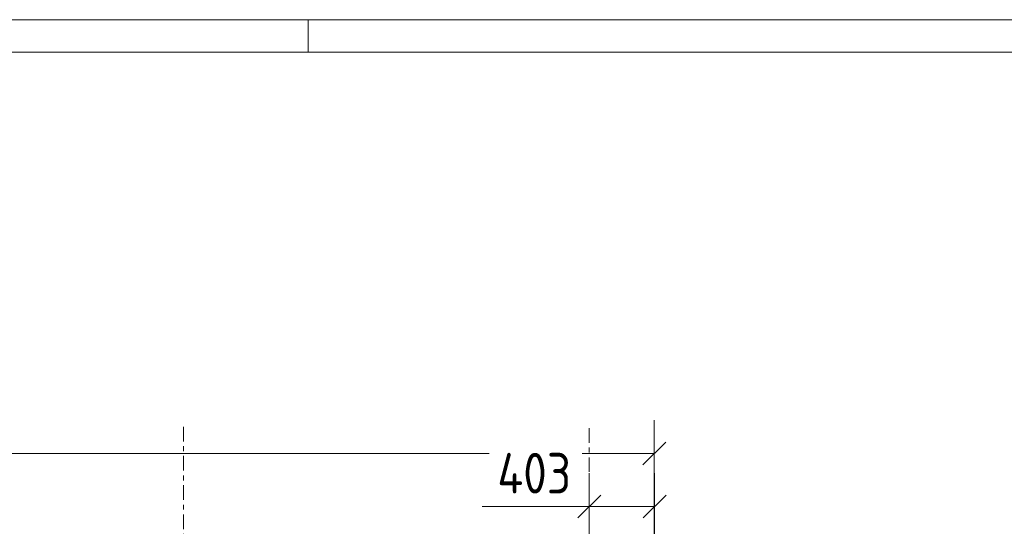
# Model space of a CAD drawing. Header units: millimetres. Extents: x 581 to 1768, y 561 to 1400.
# Tile 28 of 91: x 783 to 904, y 1338 to 1400. Entities that reach past the tile are written whole.
import ezdxf

# ---------------------------------------------------------------- set-up
doc = ezdxf.new("R2010")
doc.units = ezdxf.units.MM
doc.header["$LTSCALE"] = 0.6
doc.linetypes.add('XKITLINE00', pattern=[0])
doc.linetypes.add('XKITLINE03', pattern=[6, 3, -1, 1, -1])
for name, color, linetype, lineweight in [('DrawingSheet', 5, 'Continuous', 0), ('S-GRID', 1, 'Continuous', 0), ('Z-DIMENSIONS', 1, 'Continuous', 0)]:
    doc.layers.add(name, color=color, linetype=linetype, lineweight=lineweight)
doc.styles.add('ISOCPEUR', font='ISOCPEUR.TTF')

msp = doc.modelspace()

# ---------------------------------------------------------------- linework, layer by layer
at = {"layer": 'DrawingSheet', "color": 2, "linetype": 'XKITLINE00', "lineweight": 0}
for p, q in [((1768.18, 1400), (581.18, 1400)), ((818.18, 1396), (818.18, 1400))]:
    msp.add_line(p, q, dxfattribs=at)
at = {"layer": 'DrawingSheet', "color": 3, "linetype": 'XKITLINE00', "lineweight": 0}
msp.add_line((1764.18, 1396), (585.18, 1396), dxfattribs=at)
at = {"layer": 'S-GRID', "color": 1, "linetype": 'XKITLINE03', "lineweight": 0}
for p, q in [((802.8, 1265.24), (802.8, 1350.13)), ((852.8, 1225.47), (852.8, 1350.13))]:
    msp.add_line(p, q, dxfattribs=at)
at = {"layer": 'Z-DIMENSIONS', "color": 7, "linetype": 'XKITLINE00', "lineweight": 0}
for p, q in [((860.8, 1332.13), (860.8, 1350.64)), ((862.22, 1347.96), (859.39, 1345.13)), ((644.74, 1346.54), (840.47, 1346.54)), ((851.93, 1346.54), (860.8, 1346.54)), ((852.8, 1334.05), (852.8, 1344.12)), ((860.86, 1332.13), (860.86, 1344.12)), ((854.22, 1341.43), (851.39, 1338.6)), ((862.28, 1341.43), (859.45, 1338.6)), ((852.8, 1340.02), (839.6, 1340.02)), ((852.8, 1340.02), (839.6, 1340.02)), ((852.8, 1340.02), (860.86, 1340.02))]:
    msp.add_line(p, q, dxfattribs=at)
at = {"layer": 'Z-DIMENSIONS', "color": 3}
for p in [(860.8, 1346.54), (852.8, 1340.02), (860.86, 1340.02)]:
    msp.add_point(p, dxfattribs=at)

# ---------------------------------------------------------------- texts
at = {"layer": 'Z-DIMENSIONS', "color": 3, "style": 'ISOCPEUR', "width": 0.85}
msp.add_text('403', height=5, dxfattribs=at).set_placement((841.47, 1341.62))

doc.saveas('drawing.dxf')
